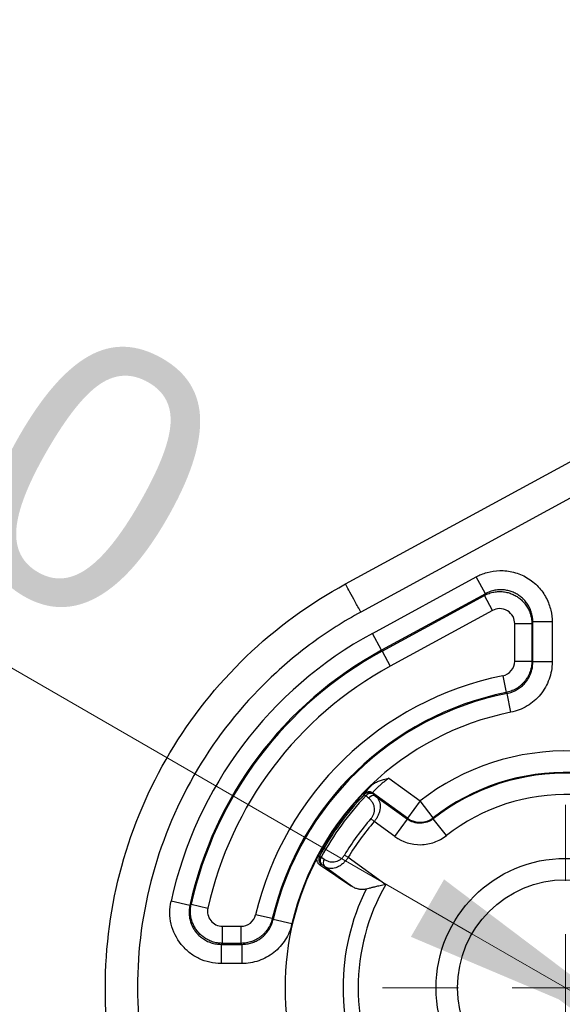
# Model space of a CAD drawing. Header units: millimetres. Extents: x 5 to 597, y 5 to 415.
# Tile 104 of 138: x 284.39 to 289.46, y 378.1 to 387.3. Entities that reach past the tile are written whole.
import ezdxf

# ---------------------------------------------------------------- set-up
doc = ezdxf.new("R2010")
doc.units = ezdxf.units.MM
doc.styles.add('SLDTEXTSTYLE0', font='ARIAL.TTF', dxfattribs={"width": 0.948})
doc.dimstyles.new('SLDDIMSTYLE0', dxfattribs={"dimtxt": 2.5, "dimasz": 2.5, "dimexe": 0, "dimexo": 0.0625, "dimtad": 1, "dimdec": 0, "dimlfac": 5, "dimrnd": 1e-09, "dimzin": 12, "dimdsep": 46, "dimtxsty": 'SLDTEXTSTYLE0', "dimsah": 1, "dimcen": 0, "dimadec": 0, "dimazin": 3, "dimtfac": 1, "dimtdec": 0, "dimtmove": 0, "dimatfit": 3, "dimfxl": 0, "dimfrac": 2, "dimtolj": 1, "dimtzin": 12, "dimarcsym": 0})

# ---------------------------------------------------------------- blocks, each defined once
blk = doc.blocks.new('_D')
at = {"color": 7, "linetype": 'Continuous', "lineweight": 0}
for q in [(278.5638, 384.5582), (290.3642, 377.7453)]:
    blk.add_line((288.6149, 378.7553), q, dxfattribs=at)
at = {"color": 7, "linetype": 'Continuous', "lineweight": 18}
for points in [[(290.3642, 377.7453), (288.3542, 379.2637), (288.0442, 378.7268)], [(288.6149, 378.7553), (290.6249, 377.2368), (290.9349, 377.7737)]]:
    blk.add_solid(points, dxfattribs=at)
at = {"color": 7, "linetype": 'Continuous', "lineweight": 18, "char_height": 2.5, "attachment_point": 1, "rotation": 330, "style": 'SLDTEXTSTYLE0'}
for s, insert in [('%%c', (280.1478, 387.3018)), ('10', (283.3079, 385.4854))]:
    blk.add_mtext(s, dxfattribs=dict(at, insert=insert))
blk = doc.blocks.new('SW_CENTERMARKSYMBOL_3')
at = {"color": 0, "linetype": 'Continuous', "lineweight": 18}
for p, q in [((0, 1), (0, 1.71)), ((0, 0), (0, 0.5)), ((-1, 0), (-1.71, 0)), ((0, 0), (-0.5, 0)), ((0, 0), (0, -0.5)), ((0, 0), (0.5, 0)), ((1, 0), (1.71, 0)), ((0, -1), (0, -1.71))]:
    blk.add_line(p, q, dxfattribs=at)

msp = doc.modelspace()

# ---------------------------------------------------------------- linework, layer by layer
at = {"color": 7, "linetype": 'Continuous', "lineweight": 25}
for p, q in [((287.4324, 382.0263), (291.3003, 384.1335)), ((291.4438, 383.8701), (287.5759, 381.7628)), ((287.6841, 381.5642), (288.6542, 382.0927)), ((288.7402, 381.9347), (288.6542, 382.0927)), ((288.7402, 381.9347), (287.7702, 381.4062)), ((287.7747, 381.3979), (288.7307, 381.9187)), ((288.7307, 381.9187), (288.7402, 381.9347)), ((288.8072, 381.7783), (288.7307, 381.9187)), ((288.8072, 381.7783), (287.8512, 381.2575)), ((289.0141, 381.3043), (289.0141, 381.6555)), ((289.0141, 381.6555), (289.174, 381.6555)), ((289.1835, 381.6714), (289.174, 381.6555)), ((289.174, 381.6555), (289.174, 381.3043)), ((289.3634, 381.6714), (289.1835, 381.6714)), ((289.1835, 381.2965), (289.1835, 381.6714)), ((289.3634, 381.6714), (289.3634, 381.2965)), ((287.7702, 381.4062), (287.6841, 381.5642)), ((287.7747, 381.3979), (287.7702, 381.4062)), ((287.7747, 381.3979), (287.8512, 381.2575)), ((289.0141, 381.3043), (289.174, 381.3043)), ((289.3634, 381.2965), (289.1835, 381.2965)), ((288.9018, 381.1671), (288.9334, 381.0104)), ((288.9772, 380.826), (288.9422, 381.0024)), ((287.8374, 380.2097), (288.1295, 379.9974)), ((287.6088, 380.0568), (287.6225, 380.0436)), ((288.0121, 379.8357), (287.6866, 380.0722)), ((287.7143, 380.0428), (288.0122, 379.8264)), ((288.1295, 379.9974), (288.0121, 379.8357)), ((288.2523, 379.8397), (288.1295, 379.9974)), ((287.671, 379.8316), (287.7019, 379.8048)), ((287.8947, 379.6647), (287.7019, 379.8048)), ((287.8947, 379.6647), (288.0122, 379.8264)), ((288.3761, 379.6733), (288.2529, 379.8307)), ((287.1902, 379.4807), (287.207, 379.4717)), ((287.4236, 379.4911), (287.4587, 379.4701)), ((287.4898, 379.2004), (287.2361, 379.3847)), ((287.4587, 379.4701), (287.809, 379.2156)), ((285.9791, 379.0204), (285.8034, 379.0589)), ((285.9912, 379.0309), (286.1472, 378.9961)), ((286.7492, 378.8968), (286.5936, 378.9335)), ((286.9321, 378.8471), (286.7569, 378.888)), ((286.2838, 378.6658), (286.2838, 378.8257)), ((286.2838, 378.8257), (286.4574, 378.8257)), ((286.4574, 378.6658), (286.4574, 378.8257)), ((286.272, 378.6563), (286.272, 378.4764)), ((286.272, 378.6563), (286.4649, 378.6563)), ((286.4574, 378.6658), (286.2838, 378.6658)), ((286.4649, 378.6563), (286.4649, 378.4764)), ((286.4649, 378.4764), (286.272, 378.4764))]:
    msp.add_line(p, q, dxfattribs=at)
at = {"color": 7, "linetype": 'Continuous', "lineweight": 25, "flags": 128}
for points in [[(289.174, 381.3043), (289.1793, 381.2999), (289.1835, 381.2965)], [(288.9422, 381.0024), (288.9373, 381.0069), (288.9334, 381.0104)], [(287.6088, 380.0568), (287.6084, 380.0616), (287.6082, 380.0653)], [(287.6496, 380.0227), (287.6344, 380.0344), (287.6225, 380.0436)], [(287.6866, 380.0722), (287.687, 380.0675), (287.6873, 380.0638)], [(287.6873, 380.0638), (287.7024, 380.0521), (287.7143, 380.0428)], [(288.0122, 379.8264), (288.0121, 379.8316), (288.0121, 379.8357)], [(288.2523, 379.8397), (288.2526, 379.8346), (288.2529, 379.8307)], [(287.1732, 379.4766), (287.1827, 379.4789), (287.1902, 379.4807)], [(287.2078, 379.4039), (287.1997, 379.402), (287.1933, 379.4005)], [(287.207, 379.4717), (287.2228, 379.4609), (287.2353, 379.4525)], [(287.2361, 379.3847), (287.2203, 379.3955), (287.2078, 379.4039)], [(285.9791, 379.0204), (285.9858, 379.0263), (285.9912, 379.0309)], [(286.7492, 378.8968), (286.7535, 378.8919), (286.7569, 378.888)], [(286.2838, 378.6658), (286.2772, 378.6605), (286.272, 378.6563)], [(286.4649, 378.6563), (286.4607, 378.6617), (286.4574, 378.6658)]]:
    msp.add_lwpolyline(points, dxfattribs=at)
at = {"color": 7, "linetype": 'Continuous', "lineweight": 25}
for radius in [1.21, 1.01]:
    msp.add_circle((289.4896, 378.2503), radius, dxfattribs=at)
for centre, radius, start, end in [((289.4896, 378.2503), 3.7738, 118.58183, 167.62635), ((289.4896, 378.2503), 3.5939, 118.58183, 167.62635), ((289.4896, 378.2503), 3.5844, 118.58183, 167.42039), ((289.4896, 378.2503), 3.4245, 118.58183, 167.42039), ((289.4896, 378.2503), 2.9755, 101.3925, 166.72484), ((289.4896, 378.2503), 2.8156, 101.3925, 166.72484), ((289.4896, 378.2503), 2.8061, 101.24917, 166.86342), ((289.4896, 378.2503), 2.6262, 101.24917, 166.86342), ((289.4896, 378.2503), 2.2141, 88.10244, 127.89756), ((289.4896, 378.2503), 2.0142, 88.10244, 127.89756), ((289.4896, 378.2503), 2.0067, 87.95657, 128.04343), ((289.4896, 378.2503), 2.621, 133.8682, 152.10322), ((289.4896, 378.2503), 2.6078, 136.15242, 151.84758), ((289.4896, 378.2503), 2.5888, 136.15242, 151.84758), ((287.6513, 380.0236), 0.06, 54.06884, 135.95912), ((287.6521, 380.0152), 0.06, 54.06902, 136.0834), ((287.667, 380.0149), 0.0529, 67.44107, 147.15105), ((287.694, 379.994), 0.0529, 67.43267, 147.11211), ((289.4896, 378.2503), 1.8069, 87.95657, 128.04343), ((289.4896, 378.2503), 2.4099, 138.99053, 149.00947), ((289.4896, 378.2503), 2.369, 138.99053, 149.00947), ((288.1295, 379.9978), 0.2001, 234.05794, 307.83962), ((289.4896, 378.2503), 2.621, 152.10322, 207.89678), ((287.2432, 379.4524), 0.06, 151.9166, 233.93098), ((287.2481, 379.4383), 0.0529, 140.84895, 220.55893), ((287.2763, 379.4191), 0.0529, 140.88789, 220.56733), ((289.4896, 378.2503), 1.9381, 150.12708, 209.87292), ((289.4896, 378.2503), 2.0795, 153.64144, 206.35856)]:
    msp.add_arc(centre, radius, start, end, dxfattribs=at)
for points, knots in [([(288.6542, 382.0927), (288.6844, 382.1092), (288.7183, 382.1234), (288.7926, 382.1441), (288.8329, 382.1504), (288.9171, 382.152), (288.9609, 382.1472), (289.0472, 382.1249), (289.0897, 382.1073), (289.1679, 382.0609), (289.2036, 382.032), (289.2645, 381.9669), (289.2897, 381.9307), (289.3286, 381.856), (289.3423, 381.8175), (289.3597, 381.7425), (289.3634, 381.7059), (289.3634, 381.6714)], [0, 0, 0, 0, 0.125, 0.125, 0.25, 0.25, 0.375, 0.375, 0.5, 0.5, 0.625, 0.625, 0.75, 0.75, 0.875, 0.875, 1, 1, 1, 1]), ([(285.1896, 378.2503), (285.1896, 378.6344), (285.2413, 379.0185), (285.4447, 379.7593), (285.5964, 380.1159), (285.9887, 380.7764), (286.2294, 381.0802), (286.7826, 381.6133), (287.0951, 381.8425), (287.4324, 382.0263)], [0, 0, 0, 0, 0.25, 0.25, 0.5, 0.5, 0.75, 0.75, 1, 1, 1, 1]), ([(287.5759, 381.7628), (287.559, 381.7939), (287.5407, 381.8274), (287.5054, 381.8922), (287.4884, 381.9234), (287.4604, 381.9748), (287.4494, 381.9949), (287.4355, 382.0206), (287.4324, 382.0263), (287.4324, 382.0263)], [0, 0, 0, 0, 0.25, 0.25, 0.5, 0.5, 0.75, 0.75, 1, 1, 1, 1]), ([(289.1835, 381.6714), (289.1833, 381.6795), (289.183, 381.6956), (289.18, 381.7194), (289.1754, 381.7426), (289.169, 381.7651), (289.161, 381.7867), (289.1516, 381.8073), (289.1408, 381.8269), (289.1288, 381.8453), (289.1156, 381.8626), (289.1014, 381.8786), (289.0864, 381.8934), (289.0706, 381.9068), (289.0542, 381.919), (289.0315, 381.9336), (289.0009, 381.949), (288.9613, 381.9626), (288.9189, 381.9707), (288.8744, 381.9726), (288.8289, 381.9675), (288.7833, 381.9557), (288.7547, 381.9418), (288.7402, 381.9347)], [0, 0, 0, 0, 0.039126, 0.077724, 0.115795, 0.153339, 0.190359, 0.226855, 0.262829, 0.298283, 0.333218, 0.367636, 0.401539, 0.434928, 0.467805, 0.500173, 0.565369, 0.632612, 0.701916, 0.773295, 0.846762, 0.922327, 1, 1, 1, 1]), ([(288.7307, 381.9187), (288.7379, 381.9224), (288.7522, 381.9298), (288.7745, 381.9385), (288.797, 381.9454), (288.8197, 381.9505), (288.8424, 381.9538), (288.865, 381.9553), (288.8873, 381.9551), (288.9093, 381.9533), (288.9307, 381.95), (288.9515, 381.9452), (288.9717, 381.939), (288.9911, 381.9316), (289.0096, 381.923), (289.0333, 381.91), (289.0614, 381.8906), (289.0923, 381.8623), (289.1198, 381.829), (289.1428, 381.791), (289.1602, 381.7488), (289.1717, 381.7031), (289.1732, 381.6715), (289.174, 381.6555)], [0, 0, 0, 0, 0.03904, 0.077569, 0.115589, 0.153098, 0.190098, 0.226588, 0.262568, 0.298039, 0.333, 0.367453, 0.401396, 0.43483, 0.467755, 0.500172, 0.565469, 0.632801, 0.702167, 0.773569, 0.847009, 0.922485, 1, 1, 1, 1]), ([(289.0141, 381.6555), (289.0141, 381.6755), (289.0096, 381.6984), (288.9869, 381.742), (288.9685, 381.7623), (288.9229, 381.7894), (288.8962, 381.7959), (288.8471, 381.7949), (288.8249, 381.7879), (288.8072, 381.7783)], [0, 0, 0, 0, 0.25, 0.25, 0.5, 0.5, 0.75, 0.75, 1, 1, 1, 1]), ([(287.5759, 381.7628), (287.419, 381.6774), (287.2683, 381.5816), (286.9794, 381.3697), (286.8427, 381.2546), (286.4569, 380.8829), (286.2329, 380.6001), (285.8681, 379.9859), (285.7269, 379.6539), (285.5377, 378.965), (285.4896, 378.6074), (285.4895, 377.8931), (285.5378, 377.5355), (285.7269, 376.8467), (285.8681, 376.5146), (286.2329, 375.9005), (286.4569, 375.6177), (286.8427, 375.2459), (286.9794, 375.1309), (287.2683, 374.919), (287.419, 374.8232), (287.5759, 374.7377)], [0, 0, 0, 0, 0.0625, 0.0625, 0.125, 0.125, 0.25, 0.25, 0.375, 0.375, 0.5, 0.5, 0.625, 0.625, 0.75, 0.75, 0.875, 0.875, 0.9375, 0.9375, 1, 1, 1, 1]), ([(288.9018, 381.1671), (288.9335, 381.1735), (288.9621, 381.1907), (289.0029, 381.2406), (289.0141, 381.272), (289.0141, 381.3043)], [0, 0, 0, 0, 0.5, 0.5, 1, 1, 1, 1]), ([(289.174, 381.3043), (289.1738, 381.2962), (289.1734, 381.28), (289.1703, 381.2555), (289.1652, 381.2308), (289.1578, 381.2061), (289.1482, 381.1819), (289.1364, 381.1582), (289.1224, 381.1356), (289.1064, 381.1141), (289.0886, 381.0942), (289.0691, 381.0761), (289.0483, 381.0598), (289.0264, 381.0456), (289.0037, 381.0335), (288.9805, 381.0236), (288.9571, 381.0157), (288.9412, 381.0121), (288.9334, 381.0104)], [0, 0, 0, 0, 0.05852, 0.11854, 0.179909, 0.242449, 0.305959, 0.370216, 0.434982, 0.500004, 0.565026, 0.629791, 0.694048, 0.757557, 0.820097, 0.881464, 0.941482, 1, 1, 1, 1]), ([(288.9422, 381.0024), (288.9499, 381.0042), (288.9654, 381.0076), (288.9881, 381.0151), (289.01, 381.0242), (289.0308, 381.0349), (289.0506, 381.047), (289.069, 381.0603), (289.086, 381.0747), (289.1015, 381.09), (289.1194, 381.1103), (289.1389, 381.1374), (289.158, 381.1729), (289.1724, 381.212), (289.1817, 381.2536), (289.1829, 381.2822), (289.1835, 381.2965)], [0, 0, 0, 0, 0.057906, 0.115748, 0.173287, 0.230287, 0.286523, 0.341779, 0.39586, 0.448589, 0.499811, 0.593155, 0.690988, 0.792254, 0.895711, 1, 1, 1, 1]), ([(289.3634, 381.2965), (289.3634, 381.241), (289.354, 381.1872), (289.3168, 381.083), (289.2897, 381.0351), (289.2195, 380.9495), (289.1779, 380.9136), (289.0828, 380.8566), (289.0317, 380.8368), (288.9772, 380.826)], [0, 0, 0, 0, 0.25, 0.25, 0.5, 0.5, 0.75, 0.75, 1, 1, 1, 1]), ([(287.6732, 380.1398), (287.6772, 380.1434), (287.6854, 380.1508), (287.6994, 380.1606), (287.7149, 380.1697), (287.7321, 380.1782), (287.7564, 380.1882), (287.7917, 380.1992), (287.8209, 380.2059), (287.8374, 380.2097)], [0, 0, 0, 0, 0.089035, 0.182975, 0.282581, 0.388491, 0.501237, 0.719642, 1, 1, 1, 1]), ([(287.8374, 380.2097), (287.8319, 380.2056), (287.8211, 380.1977), (287.8056, 380.1856), (287.7909, 380.174), (287.7722, 380.1585), (287.7503, 380.1395), (287.7278, 380.1187), (287.7098, 380.1007), (287.6965, 380.0864), (287.6878, 380.0759), (287.687, 380.0735), (287.6866, 380.0722)], [0, 0, 0, 0, 0.065633, 0.129295, 0.191012, 0.250811, 0.375998, 0.500418, 0.620002, 0.742975, 0.869569, 1, 1, 1, 1]), ([(287.6082, 380.0653), (287.6083, 380.0658), (287.6085, 380.0668), (287.6105, 380.07), (287.6138, 380.0745), (287.6186, 380.0804), (287.626, 380.0892), (287.6371, 380.1019), (287.6533, 380.1193), (287.6665, 380.1329), (287.6732, 380.1398)], [0, 0, 0, 0, 0.100536, 0.199981, 0.299128, 0.398781, 0.499734, 0.666324, 0.831898, 1, 1, 1, 1]), ([(287.7143, 380.0428), (287.7182, 380.0394), (287.7259, 380.0327), (287.7353, 380.0211), (287.7429, 380.0089), (287.7488, 379.9963), (287.7531, 379.9834), (287.756, 379.9706), (287.7576, 379.958), (287.7584, 379.9405), (287.7564, 379.9172), (287.7489, 379.8876), (287.7371, 379.8585), (287.7216, 379.8304), (287.7084, 379.8132), (287.7019, 379.8048)], [0, 0, 0, 0, 0.076622, 0.149122, 0.217519, 0.281835, 0.342097, 0.398338, 0.450599, 0.498929, 0.607643, 0.711068, 0.810181, 0.906085, 1, 1, 1, 1]), ([(287.671, 379.8316), (287.6738, 379.835), (287.6793, 379.8416), (287.6863, 379.8524), (287.6923, 379.8637), (287.697, 379.8754), (287.7022, 379.8926), (287.7052, 379.9159), (287.7021, 379.9448), (287.6922, 379.9735), (287.6748, 380.0009), (287.6582, 380.0152), (287.6496, 380.0227)], [0, 0, 0, 0, 0.049985, 0.099189, 0.148497, 0.198783, 0.25087, 0.3714, 0.501168, 0.657002, 0.821436, 1, 1, 1, 1]), ([(288.2529, 379.8307), (288.2187, 379.8038), (288.1766, 379.7889), (288.09, 379.7874), (288.0471, 379.801), (288.0122, 379.8264)], [0, 0, 0, 0, 0.5, 0.5, 1, 1, 1, 1]), ([(287.8947, 379.6647), (287.965, 379.6136), (288.0506, 379.5868), (288.1803, 379.5892), (288.2227, 379.5969), (288.3043, 379.6259), (288.3418, 379.6465), (288.3761, 379.6733)], [0, 0, 0, 0, 0.5, 0.5, 0.75, 0.75, 1, 1, 1, 1]), ([(287.1933, 379.4005), (287.1907, 379.4025), (287.1855, 379.4062), (287.179, 379.4133), (287.1737, 379.4213), (287.1696, 379.4304), (287.1668, 379.4407), (287.1662, 379.4524), (287.1678, 379.4647), (287.1714, 379.4727), (287.1732, 379.4766)], [0, 0, 0, 0, 0.132785, 0.258898, 0.380183, 0.498733, 0.628248, 0.748938, 0.876956, 1, 1, 1, 1]), ([(287.2353, 379.4525), (287.2398, 379.4496), (287.2489, 379.4438), (287.2633, 379.4371), (287.281, 379.431), (287.3022, 379.4269), (287.3279, 379.427), (287.3539, 379.4325), (287.3759, 379.4429), (287.3923, 379.4545), (287.4041, 379.4653), (287.4148, 379.4774), (287.4207, 379.4866), (287.4236, 379.4911)], [0, 0, 0, 0, 0.0849897, 0.1676778, 0.2485793, 0.3773156, 0.4984108, 0.6281648, 0.748828, 0.8124244, 0.8751971, 0.9379382, 1, 1, 1, 1]), ([(287.4587, 379.4701), (287.4556, 379.4654), (287.4494, 379.4559), (287.439, 379.4426), (287.428, 379.4301), (287.4163, 379.4184), (287.3987, 379.4029), (287.3736, 379.3858), (287.3431, 379.3724), (287.3127, 379.3658), (287.2855, 379.366), (287.2591, 379.3718), (287.2443, 379.3802), (287.2361, 379.3847)], [0, 0, 0, 0, 0.049619, 0.099344, 0.149356, 0.199834, 0.25095, 0.371455, 0.501195, 0.619245, 0.750744, 0.863911, 1, 1, 1, 1]), ([(287.6262, 379.1736), (287.6215, 379.1725), (287.6118, 379.1704), (287.5974, 379.169), (287.5828, 379.1688), (287.5681, 379.17), (287.5471, 379.1736), (287.52, 379.1822), (287.5, 379.1942), (287.4898, 379.2004)], [0, 0, 0, 0, 0.094496, 0.191094, 0.290369, 0.392861, 0.49907, 0.743091, 1, 1, 1, 1]), ([(287.809, 379.2156), (287.7998, 379.2136), (287.7822, 379.2099), (287.7569, 379.2043), (287.7339, 379.1991), (287.7082, 379.1932), (287.6805, 379.1867), (287.6514, 379.1797), (287.6344, 379.1756), (287.6262, 379.1736)], [0, 0, 0, 0, 0.140175, 0.270472, 0.39075, 0.500894, 0.678904, 0.845239, 1, 1, 1, 1]), ([(286.272, 378.4764), (286.2359, 378.4764), (286.1999, 378.4805), (286.1306, 378.4963), (286.0968, 378.5081), (286.0319, 378.5392), (286.0018, 378.5581), (285.946, 378.6023), (285.9202, 378.6279), (285.8533, 378.7111), (285.8212, 378.7771), (285.7968, 378.8811), (285.7925, 378.9172), (285.792, 378.9883), (285.7957, 379.0237), (285.8034, 379.0589)], [0, 0, 0, 0, 0.125, 0.125, 0.25, 0.25, 0.375, 0.375, 0.5, 0.5, 0.75, 0.75, 0.875, 0.875, 1, 1, 1, 1]), ([(285.9791, 379.0204), (285.9776, 379.0125), (285.9745, 378.9968), (285.9723, 378.9728), (285.9718, 378.9489), (285.9733, 378.9251), (285.9766, 378.9018), (285.9817, 378.8793), (285.9883, 378.8577), (285.9962, 378.8371), (286.0054, 378.8179), (286.0155, 378.7999), (286.0263, 378.7834), (286.0418, 378.7628), (286.0643, 378.7383), (286.0965, 378.7115), (286.1345, 378.6882), (286.1775, 378.6703), (286.2239, 378.6585), (286.2559, 378.6571), (286.272, 378.6563)], [0, 0, 0, 0, 0.044838, 0.089765, 0.134571, 0.17904, 0.222959, 0.266126, 0.308349, 0.34945, 0.389273, 0.42768, 0.464557, 0.499809, 0.572004, 0.650304, 0.733696, 0.82085, 0.910184, 1, 1, 1, 1]), ([(286.2838, 378.6658), (286.2758, 378.666), (286.2597, 378.6664), (286.2358, 378.6694), (286.2122, 378.6742), (286.1893, 378.6809), (286.1672, 378.6892), (286.1462, 378.699), (286.1265, 378.7102), (286.1082, 378.7225), (286.0913, 378.7356), (286.0759, 378.7494), (286.0621, 378.7636), (286.0454, 378.7833), (286.0263, 378.8105), (286.0071, 378.8478), (285.9926, 378.8899), (285.9844, 378.9357), (285.9829, 378.9836), (285.9884, 379.0151), (285.9912, 379.0309)], [0, 0, 0, 0, 0.0448541, 0.0898189, 0.1346781, 0.1792129, 0.2232076, 0.2664545, 0.3087582, 0.3499396, 0.3898383, 0.428315, 0.4652519, 0.5005527, 0.5726152, 0.6508051, 0.7340978, 0.8211461, 0.9103533, 1, 1, 1, 1]), ([(286.1472, 378.9961), (286.1426, 378.9756), (286.1428, 378.9543), (286.1522, 378.9137), (286.1615, 378.8944), (286.1875, 378.862), (286.2042, 378.8487), (286.2421, 378.8304), (286.2627, 378.8257), (286.2838, 378.8257)], [0, 0, 0, 0, 0.25, 0.25, 0.5, 0.5, 0.75, 0.75, 1, 1, 1, 1]), ([(286.4574, 378.8257), (286.4889, 378.8257), (286.5195, 378.8364), (286.5689, 378.8755), (286.5864, 378.9028), (286.5936, 378.9335)], [0, 0, 0, 0, 0.5, 0.5, 1, 1, 1, 1]), ([(286.7492, 378.8968), (286.7471, 378.8887), (286.7428, 378.8723), (286.7336, 378.8481), (286.7222, 378.8243), (286.7085, 378.8012), (286.6926, 378.7791), (286.6745, 378.7583), (286.6544, 378.7392), (286.6326, 378.7219), (286.6094, 378.7068), (286.585, 378.6939), (286.5598, 378.6835), (286.5342, 378.6754), (286.5084, 378.6699), (286.4828, 378.6665), (286.4658, 378.666), (286.4574, 378.6658)], [0, 0, 0, 0, 0.062671, 0.126963, 0.192695, 0.259652, 0.327596, 0.396262, 0.465369, 0.534624, 0.603731, 0.672397, 0.740341, 0.8073, 0.873033, 0.937327, 1, 1, 1, 1]), ([(286.4649, 378.6563), (286.4727, 378.6565), (286.4882, 378.6568), (286.5112, 378.6596), (286.5339, 378.664), (286.556, 378.6701), (286.5772, 378.6778), (286.5975, 378.6869), (286.6167, 378.6972), (286.6347, 378.7086), (286.656, 378.7244), (286.6803, 378.7462), (286.7059, 378.7761), (286.7279, 378.8103), (286.7458, 378.8477), (286.7532, 378.8746), (286.7569, 378.888)], [0, 0, 0, 0, 0.057813, 0.11556, 0.173015, 0.22996, 0.286181, 0.341477, 0.395661, 0.448567, 0.500046, 0.593717, 0.691624, 0.792769, 0.895986, 1, 1, 1, 1]), ([(286.9321, 378.8471), (286.9198, 378.7944), (286.8991, 378.7451), (286.8412, 378.6537), (286.8055, 378.6139), (286.7207, 378.5467), (286.6739, 378.521), (286.5717, 378.4854), (286.5191, 378.4764), (286.4649, 378.4764)], [0, 0, 0, 0, 0.25, 0.25, 0.5, 0.5, 0.75, 0.75, 1, 1, 1, 1]), ([(287.4324, 374.4743), (287.0951, 374.6581), (286.7826, 374.8873), (286.2294, 375.4203), (285.9887, 375.7241), (285.5964, 376.3846), (285.4447, 376.7413), (285.2413, 377.4821), (285.1896, 377.8662), (285.1896, 378.2503)], [0, 0, 0, 0, 0.25, 0.25, 0.5, 0.5, 0.75, 0.75, 1, 1, 1, 1])]:
    msp.add_open_spline(points, degree=3, knots=knots, dxfattribs=at)
msp.add_open_spline([(287.1933, 379.4005), (287.2921, 379.3339), (287.3909, 379.2672), (287.4898, 379.2004)], degree=3, dxfattribs=at)

# ---------------------------------------------------------------- block references
at = {"color": 7, "linetype": 'Continuous', "lineweight": 18}
msp.add_blockref('SW_CENTERMARKSYMBOL_3', (289.4896, 378.2503), dxfattribs=at)

# ---------------------------------------------------------------- dimensions: what is measured, and where the dimension line sits
dim = msp.add_diameter_dim_2p(p1=(288.6149, 378.7553), p2=(290.3642, 377.7453), dimstyle='SLDDIMSTYLE0', dxfattribs=at)
dim.commit()
dim.dimension.update_dxf_attribs({"geometry": '_D', "text_midpoint": (281.5919, 382.81), "dimtype": 163})

doc.saveas('drawing.dxf')
